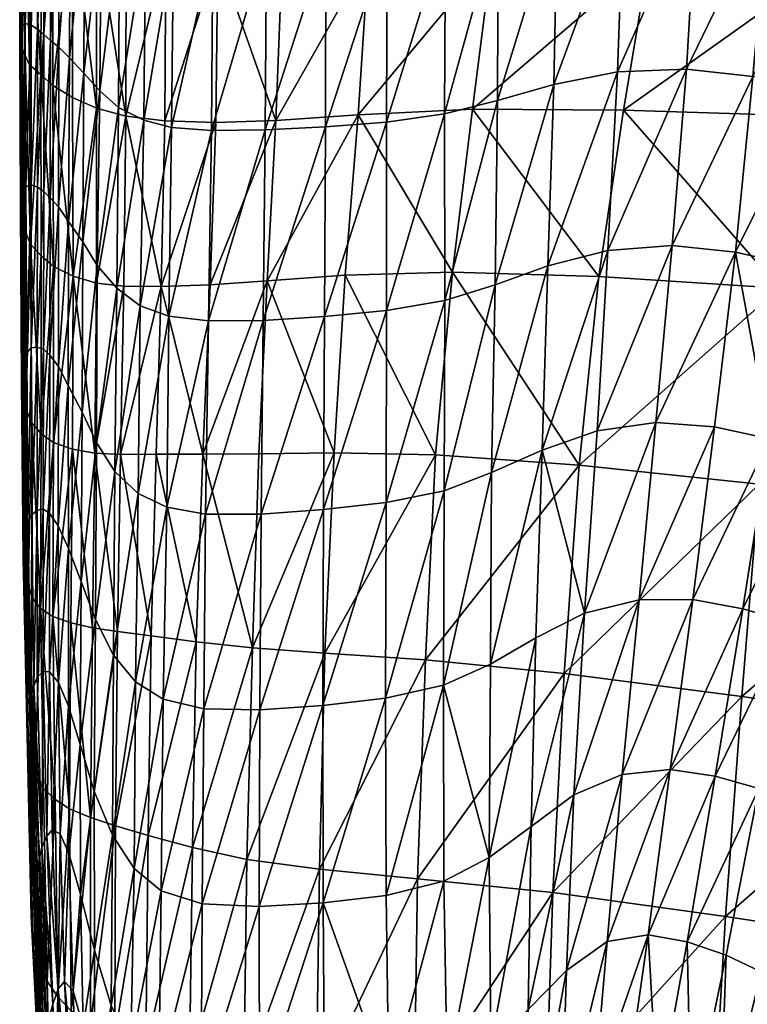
# Model space of a CAD drawing. Header units: inches. Extents: x -1 to 113, y -64 to 1.
# Tile 5 of 236: x 0.14 to 2.79, y -59.86 to -56.27. Entities that reach past the tile are written whole.
import ezdxf

# ---------------------------------------------------------------- set-up
doc = ezdxf.new("R2010")
doc.units = ezdxf.units.IN
doc.header["$MEASUREMENT"] = 0
doc.layers.add('AFUCH-3-STUP', color=5, linetype='Continuous')

msp = doc.modelspace()

# ---------------------------------------------------------------- meshes
at = {"layer": 'AFUCH-3-STUP'}
mesh = msp.add_polyface(dxfattribs=at)
corners = [(3.1997, -54.9565, 13.6169), (3.1687, -55.5258, 13.6474), (2.5044, -55.4787, 13.912), (2.5302, -54.8782, 13.8914), (1.9113, -55.4422, 14.2025), (1.9238, -54.8157, 14.1896), (2.4357, -56.0378, 13.9571), (1.8632, -56.0271, 14.2362), (1.7909, -56.593, 14.2882), (2.3421, -56.5958, 14.0114), (2.2522, -57.2037, 14.0711), (3.0941, -56.0603, 13.6942), (3.0007, -56.6167, 13.7522), (1.6892, -56.6091, 32.1418), (1.8826, -56.5606, 31.9035), (1.8853, -55.8986, 31.9551), (1.6928, -55.9403, 32.2103), (1.8885, -55.2469, 31.9869), (1.6962, -55.2836, 32.251), (1.8959, -54.6078, 32.0104), (2.0885, -56.5021, 31.4932), (1.8736, -57.2335, 31.83), (2.1015, -55.8468, 31.5264), (2.1141, -55.1988, 31.5489), (2.3206, -56.4564, 30.8934), (2.0658, -57.1642, 31.442), (2.3432, -55.8065, 30.9069), (2.3657, -55.1594, 30.9178), (2.5719, -56.4461, 30.1538), (2.2849, -57.1081, 30.8725), (2.6101, -55.7993, 30.1463), (2.6414, -55.151, 30.1451), (2.8138, -56.4738, 29.3552), (2.5198, -57.0906, 30.1684), (2.8718, -55.8282, 29.3269), (2.9164, -55.1791, 29.3121), (3.046, -56.5222, 28.5616), (2.7506, -57.1149, 29.4016), (3.1126, -55.8766, 28.5127)]
mesh.append_faces([[corners[k] for k in face] for face in [(0, 1, 2), (2, 3, 0), (3, 2, 4), (4, 2, 6), (8, 9, 10), (1, 11, 6), (6, 2, 1), (11, 12, 9), (9, 6, 11), (6, 9, 8), (14, 20, 22), (15, 22, 23), (24, 20, 25), (20, 24, 26), (26, 22, 20), (22, 26, 27), (27, 23, 22), (28, 24, 29), (24, 28, 30), (30, 26, 24), (26, 30, 31), (31, 27, 26), (32, 28, 33), (28, 32, 34), (34, 30, 28), (30, 34, 35), (35, 31, 30), (36, 32, 37), (38, 34, 32)]], dxfattribs={"vtx0": -1, "vtx1": -1, "vtx2": -1})
mesh.append_faces([[corners[k] for k in face] for face in [(6, 7, 4), (13, 14, 15), (15, 16, 13), (16, 15, 17), (17, 18, 16), (18, 17, 19), (20, 14, 21), (22, 15, 14), (23, 17, 15)]], dxfattribs={"vtx0": -1, "vtx2": -1})
mesh.append_faces([[corners[k] for k in face] for face in [(4, 5, 3), (8, 7, 6)]], dxfattribs={"vtx1": -1, "vtx2": -1})
mesh = msp.add_polyface(dxfattribs=at)
corners = [(0.3329, -55.8906, 18.3194), (0.3317, -56.5494, 18.3152), (0.2602, -56.5066, 19.1296), (0.4196, -55.9356, 17.4807), (0.4187, -56.5889, 17.4799), (1.9113, -55.4422, 14.2025), (1.8632, -56.0271, 14.2362), (1.412, -56.0364, 14.5316), (1.4393, -55.4265, 14.5084), (1.0966, -56.042, 14.8832), (0.862, -56.031, 15.3308), (0.8542, -56.641, 15.3656), (0.6683, -56.6348, 15.9408), (0.6722, -56.0076, 15.9173), (1.0739, -56.6338, 14.9257), (0.5263, -56.6178, 16.6652), (0.5278, -55.9758, 16.6555), (1.7909, -56.593, 14.2882), (1.3738, -56.6126, 14.5849), (0.2815, -56.3667, 28.5547), (0.3205, -56.4052, 29.3571), (0.3225, -55.8096, 29.389), (0.2819, -55.7807, 28.577), (0.3731, -56.4616, 30.1411), (0.3172, -57.0021, 29.302), (0.3748, -55.8532, 30.1846), (0.4311, -56.5257, 30.8452), (0.4356, -55.9003, 30.9023), (0.4989, -56.5861, 31.4084), (0.503, -55.9419, 31.4786), (0.5923, -56.6321, 31.8078), (0.5974, -55.9724, 31.8832), (0.6933, -56.6592, 32.0634), (0.6996, -55.989, 32.1383), (0.8389, -56.6704, 32.2122), (0.8431, -55.9942, 32.2848), (1.0351, -56.6675, 32.2638), (1.0391, -55.9893, 32.3349), (1.2545, -56.6564, 32.2721), (1.2566, -55.9787, 32.3379), (1.4779, -56.6396, 32.2501), (1.4796, -55.9646, 32.3171), (1.6892, -56.6091, 32.1418), (1.6928, -55.9403, 32.2103)]
mesh.append_faces([[corners[k] for k in face] for face in [(0, 1, 2), (0, 3, 4), (4, 1, 0), (10, 11, 12), (12, 13, 10), (14, 11, 10), (13, 12, 15), (15, 16, 13), (15, 4, 3), (3, 16, 15), (19, 20, 21), (21, 22, 19), (23, 20, 24), (20, 23, 25), (25, 21, 20), (23, 26, 27), (27, 25, 23), (26, 28, 29), (29, 27, 26), (31, 29, 28), (36, 38, 39), (41, 39, 38)]], dxfattribs={"vtx0": -1, "vtx1": -1, "vtx2": -1})
mesh.append_faces([[corners[k] for k in face] for face in [(10, 9, 14), (28, 30, 31), (30, 32, 33), (33, 31, 30), (32, 34, 35), (35, 33, 32), (34, 36, 37), (37, 35, 34), (39, 37, 36), (38, 40, 41), (40, 42, 43), (43, 41, 40)]], dxfattribs={"vtx0": -1, "vtx2": -1})
mesh.append_faces([[corners[k] for k in face] for face in [(5, 6, 7), (8, 7, 9), (6, 17, 18), (18, 7, 6), (7, 18, 14), (14, 9, 7)]], dxfattribs={"vtx1": -1, "vtx2": -1})
mesh = msp.add_polyface(dxfattribs=at)
corners = [(0.2602, -56.5066, 19.1296), (0.2612, -55.8493, 19.128), (0.3329, -55.8906, 18.3194), (0.2164, -56.4665, 19.9179), (0.2179, -55.814, 19.9106), (0.1786, -57.0851, 20.6882), (0.1742, -56.4311, 20.6837), (0.1778, -55.7912, 20.6739), (0.1585, -56.3971, 21.4337), (0.1595, -55.7756, 21.4243), (0.1455, -56.3638, 22.1643), (0.1583, -57.0381, 21.4373), (0.1451, -55.7563, 22.1575), (0.1394, -56.3316, 22.8681), (0.146, -56.992, 22.1665), (0.1389, -55.7311, 22.8645), (0.143, -56.3051, 23.5423), (0.1421, -56.9523, 22.8674), (0.142, -55.7095, 23.5407), (0.1495, -56.2873, 24.2003), (0.1468, -56.9194, 23.5402), (0.1591, -56.28, 24.8714), (0.1531, -56.8927, 24.1971), (0.1485, -55.6972, 24.2), (0.1578, -55.6961, 24.8751), (0.1812, -56.2855, 25.5675), (0.1611, -56.8743, 24.8601), (0.1801, -55.7072, 25.5767), (0.204, -56.3009, 26.2857), (0.1811, -56.8693, 25.5447), (0.2031, -55.7257, 26.2991), (0.2273, -56.3202, 27.0202), (0.2036, -56.8773, 26.2534), (0.2265, -55.7449, 27.0359), (0.2513, -56.3412, 27.774), (0.2267, -56.8933, 26.9834), (0.2505, -55.7622, 27.7909), (0.2815, -56.3667, 28.5547), (0.2506, -56.916, 27.7357), (0.2819, -55.7807, 28.577), (0.3205, -56.4052, 29.3571), (0.2811, -56.9496, 28.512)]
mesh.append_faces([[corners[k] for k in face] for face in [(0, 1, 2), (1, 0, 3), (3, 4, 1), (5, 6, 3), (3, 6, 7), (7, 4, 3), (8, 6, 5), (6, 8, 9), (9, 7, 6), (10, 8, 11), (8, 10, 12), (12, 9, 8), (13, 10, 14), (10, 13, 15), (15, 12, 10), (16, 13, 17), (13, 16, 18), (18, 15, 13), (19, 16, 20), (21, 19, 22), (16, 19, 23), (23, 18, 16), (19, 21, 24), (24, 23, 19), (25, 21, 26), (21, 25, 27), (27, 24, 21), (28, 25, 29), (25, 28, 30), (30, 27, 25), (31, 28, 32), (28, 31, 33), (33, 30, 28), (34, 31, 35), (31, 34, 36), (36, 33, 31), (37, 34, 38), (34, 37, 39), (39, 36, 34), (40, 37, 41)]], dxfattribs={"vtx0": -1, "vtx1": -1, "vtx2": -1})
mesh = msp.add_polyface(dxfattribs=at)
corners = [(0.2164, -56.4665, 19.9179), (0.2174, -57.1278, 19.9233), (0.1786, -57.0851, 20.6882), (0.2602, -56.5066, 19.1296), (0.2617, -57.1667, 19.1397), (0.1618, -57.6875, 21.4386), (0.1583, -57.0381, 21.4373), (0.2173, -57.7776, 19.9482), (0.1585, -56.3971, 21.4337), (0.146, -56.992, 22.1665), (0.1455, -56.3638, 22.1643), (0.1505, -57.6361, 22.1634), (0.1421, -56.9523, 22.8674), (0.1394, -56.3316, 22.8681), (0.1457, -57.5893, 22.8639), (0.1509, -57.5487, 23.5365), (0.1468, -56.9194, 23.5402), (0.143, -56.3051, 23.5423), (0.1569, -57.5124, 24.1905), (0.1531, -56.8927, 24.1971), (0.1495, -56.2873, 24.2003), (0.1647, -57.4822, 24.8449), (0.1611, -56.8743, 24.8601), (0.1591, -56.28, 24.8714), (0.1811, -57.4643, 25.5163), (0.1811, -56.8693, 25.5447), (0.2028, -57.4608, 26.2114), (0.2036, -56.8773, 26.2534), (0.2256, -57.4691, 26.931), (0.2267, -56.8933, 26.9834), (0.3343, -57.2022, 18.3375), (0.3317, -56.5494, 18.3152), (0.1812, -56.2855, 25.5675), (0.204, -56.3009, 26.2857), (0.2273, -56.3202, 27.0202), (0.2492, -57.4905, 27.6741), (0.2506, -56.916, 27.7357), (0.2513, -56.3412, 27.774), (0.2803, -57.5319, 28.4366), (0.2811, -56.9496, 28.512), (0.2815, -56.3667, 28.5547), (0.3172, -57.0021, 29.302), (0.3205, -56.4052, 29.3571), (0.3693, -57.0769, 30.0674), (0.316, -57.6009, 29.205)]
mesh.append_faces([[corners[k] for k in face] for face in [(0, 1, 2), (0, 3, 4), (4, 1, 0), (5, 6, 2), (2, 1, 7), (2, 6, 8), (6, 9, 10), (11, 9, 6), (12, 9, 11), (9, 12, 13), (14, 15, 16), (16, 12, 14), (12, 16, 17), (15, 18, 19), (19, 16, 15), (16, 19, 20), (18, 21, 22), (22, 19, 18), (19, 22, 23), (21, 24, 25), (25, 22, 21), (24, 26, 27), (27, 25, 24), (26, 28, 29), (29, 27, 26), (30, 4, 3), (3, 31, 30), (7, 1, 4), (22, 25, 32), (25, 27, 33), (27, 29, 34), (28, 35, 36), (36, 29, 28), (29, 36, 37), (35, 38, 39), (39, 36, 35), (36, 39, 40), (41, 39, 38), (39, 41, 42), (43, 41, 44)]], dxfattribs={"vtx0": -1, "vtx1": -1, "vtx2": -1})
mesh = msp.add_polyface(dxfattribs=at)
corners = [(1.3261, -57.1979, 14.6483), (1.7177, -57.1871, 14.3455), (1.6562, -57.8549, 14.4043), (1.0421, -57.2193, 14.9957), (1.2862, -57.8467, 14.7162), (0.5263, -56.6178, 16.6652), (0.5194, -57.239, 16.7281), (0.4191, -57.2274, 17.5225), (0.4187, -56.5889, 17.4799), (0.6683, -56.6348, 15.9408), (0.6554, -57.2399, 16.0161), (0.3343, -57.2022, 18.3375), (0.3317, -56.5494, 18.3152), (0.4136, -57.8486, 17.6198), (1.3738, -56.6126, 14.5849), (1.7909, -56.593, 14.2882), (0.8072, -57.8523, 15.5379), (0.8339, -57.2338, 15.4416), (1.0739, -56.6338, 14.9257), (0.8542, -56.641, 15.3656), (0.3172, -57.0021, 29.302), (0.3693, -57.0769, 30.0674), (0.3731, -56.4616, 30.1411), (0.4221, -57.1635, 30.7505), (0.3672, -57.6982, 29.9463), (0.4311, -56.5257, 30.8452), (0.4936, -57.2464, 31.2999), (0.4187, -57.8099, 30.6112), (0.4989, -56.5861, 31.4084), (0.5782, -57.3099, 31.6948), (0.5923, -56.6321, 31.8078), (0.6832, -57.3485, 31.9514), (0.6933, -56.6592, 32.0634), (0.8277, -57.3656, 32.0997), (0.8389, -56.6704, 32.2122), (1.0272, -57.3637, 32.1585), (1.0351, -56.6675, 32.2638), (1.2512, -57.3493, 32.1678), (1.2545, -56.6564, 32.2721), (1.4768, -57.3279, 32.1513), (1.4779, -56.6396, 32.2501), (1.6905, -57.2908, 32.0533), (1.6892, -56.6091, 32.1418), (1.8826, -56.5606, 31.9035)]
mesh.append_faces([[corners[k] for k in face] for face in [(5, 6, 7), (7, 8, 5), (5, 9, 10), (10, 6, 5), (8, 7, 11), (11, 12, 8), (11, 7, 13), (16, 17, 3), (17, 19, 18), (19, 17, 10), (10, 9, 19), (20, 21, 22), (23, 21, 24), (21, 23, 25), (25, 22, 21), (26, 23, 27), (23, 26, 28), (28, 25, 23), (30, 28, 26), (35, 37, 38), (40, 38, 37)]], dxfattribs={"vtx0": -1, "vtx1": -1, "vtx2": -1})
mesh.append_faces([[corners[k] for k in face] for face in [(0, 1, 2), (3, 0, 4), (1, 0, 14), (14, 15, 1), (26, 29, 30), (29, 31, 32), (32, 30, 29), (31, 33, 34), (34, 32, 31), (33, 35, 36), (36, 34, 33), (38, 36, 35), (37, 39, 40), (39, 41, 42), (42, 40, 39), (43, 42, 41)]], dxfattribs={"vtx0": -1, "vtx2": -1})
mesh.append_faces([[corners[k] for k in face] for face in [(14, 0, 3), (3, 18, 14), (18, 3, 17)]], dxfattribs={"vtx1": -1, "vtx2": -1})
mesh = msp.add_polyface(dxfattribs=at)
corners = [(2.8367, -57.9616, 13.8984), (2.9111, -57.2458, 13.8191), (3.6576, -57.2783, 13.6135), (2.2522, -57.2037, 14.0711), (2.3421, -56.5958, 14.0114), (3.0007, -56.6167, 13.7522), (2.18, -57.892, 14.1372), (2.1261, -58.6523, 14.2172), (1.6192, -58.6029, 14.4796), (1.6562, -57.8549, 14.4043), (1.7177, -57.1871, 14.3455), (2.2002, -58.4323, 30.7782), (2.2465, -57.7668, 30.8416), (2.046, -57.8371, 31.3678), (2.3993, -58.3834, 30.1729), (2.4605, -57.7366, 30.1819), (2.5956, -58.3831, 29.4856), (2.6743, -57.7516, 29.452), (2.7774, -58.4165, 28.7649), (2.8752, -57.7958, 28.703), (3.0571, -57.8482, 27.9637), (3.1576, -57.2153, 27.8786), (2.9685, -57.1636, 28.629), (2.7506, -57.1149, 29.4016), (3.2312, -57.8948, 27.251), (2.9487, -58.4649, 28.0426), (1.7909, -56.593, 14.2882), (1.6873, -57.9853, 31.9227), (1.8611, -57.9185, 31.7193), (1.8736, -57.2335, 31.83), (1.6905, -57.2908, 32.0533), (1.8826, -56.5606, 31.9035), (1.8566, -58.6186, 31.5674), (2.0658, -57.1642, 31.442), (2.0885, -56.5021, 31.4932), (2.2849, -57.1081, 30.8725), (2.3206, -56.4564, 30.8934), (2.5198, -57.0906, 30.1684), (2.5719, -56.4461, 30.1538), (2.8138, -56.4738, 29.3552), (3.046, -56.5222, 28.5616), (3.2478, -56.5707, 27.8025)]
mesh.append_faces([[corners[k] for k in face] for face in [(0, 1, 2), (1, 3, 4), (4, 5, 1), (1, 0, 6), (6, 3, 1), (7, 6, 0), (10, 3, 6), (11, 12, 13), (11, 14, 15), (15, 12, 11), (14, 16, 17), (17, 15, 14), (16, 18, 19), (19, 17, 16), (20, 19, 18), (19, 20, 21), (21, 22, 19), (19, 22, 23), (23, 17, 19), (24, 20, 25), (28, 13, 33), (29, 33, 34), (13, 12, 35), (35, 33, 13), (33, 35, 36), (12, 15, 37), (37, 35, 12), (35, 37, 38), (15, 17, 23), (23, 37, 15), (37, 23, 39), (23, 22, 40), (22, 21, 41)]], dxfattribs={"vtx0": -1, "vtx1": -1, "vtx2": -1})
mesh.append_faces([[corners[k] for k in face] for face in [(6, 9, 10), (3, 10, 26), (27, 28, 29), (30, 29, 31), (13, 28, 32), (33, 29, 28)]], dxfattribs={"vtx0": -1, "vtx2": -1})
mesh.append_faces([[corners[k] for k in face] for face in [(8, 9, 6)]], dxfattribs={"vtx1": -1, "vtx2": -1})
mesh = msp.add_polyface(dxfattribs=at)
corners = [(0.1786, -57.0851, 20.6882), (0.1828, -57.737, 20.6985), (0.1618, -57.6875, 21.4386), (0.2173, -57.7776, 19.9482), (0.1583, -57.0381, 21.4373), (0.1505, -57.6361, 22.1634), (0.1586, -58.2821, 22.1706), (0.1513, -58.2335, 22.8627), (0.1457, -57.5893, 22.8639), (0.17, -58.3322, 21.461), (0.1421, -56.9523, 22.8674), (0.1549, -58.1879, 23.5313), (0.1509, -57.5487, 23.5365), (0.1608, -58.1443, 24.1826), (0.1569, -57.5124, 24.1905), (0.1683, -58.1044, 24.8313), (0.1647, -57.4822, 24.8449), (0.1836, -58.0739, 25.4912), (0.1811, -57.4643, 25.5163), (0.2024, -58.0565, 26.1704), (0.2028, -57.4608, 26.2114), (0.2243, -58.0526, 26.8713), (0.2256, -57.4691, 26.931), (0.2471, -58.0679, 27.592), (0.2492, -57.4905, 27.6741), (0.2796, -58.1131, 28.3268), (0.2803, -57.5319, 28.4366), (0.3343, -57.2022, 18.3375), (0.3316, -57.834, 18.4099), (0.262, -57.8094, 19.1861), (0.2617, -57.1667, 19.1397), (0.1855, -58.3782, 20.7415), (0.2149, -58.4153, 20.0143), (0.2597, -58.4451, 19.2751), (0.3173, -58.1959, 29.0661), (0.316, -57.6009, 29.205), (0.3172, -57.0021, 29.302), (0.3638, -58.3163, 29.7836), (0.3672, -57.6982, 29.9463), (0.3693, -57.0769, 30.0674)]
mesh.append_faces([[corners[k] for k in face] for face in [(0, 1, 2), (3, 1, 0), (4, 2, 5), (5, 6, 7), (7, 8, 5), (5, 2, 9), (9, 6, 5), (5, 8, 10), (8, 7, 11), (11, 12, 8), (11, 13, 14), (14, 12, 11), (13, 15, 16), (16, 14, 13), (15, 17, 18), (18, 16, 15), (17, 19, 20), (20, 18, 17), (19, 21, 22), (22, 20, 19), (21, 23, 24), (24, 22, 21), (23, 25, 26), (26, 24, 23), (27, 28, 29), (29, 30, 27), (30, 29, 3), (1, 31, 9), (9, 2, 1), (1, 3, 32), (32, 31, 1), (33, 29, 28), (29, 33, 32), (32, 3, 29), (25, 34, 35), (35, 26, 25), (26, 35, 36), (34, 37, 38), (38, 35, 34), (35, 38, 39)]], dxfattribs={"vtx0": -1, "vtx1": -1, "vtx2": -1})
mesh = msp.add_polyface(dxfattribs=at)
corners = [(1.2524, -58.5785, 14.7861), (1.2862, -57.8467, 14.7162), (1.6562, -57.8549, 14.4043), (1.3261, -57.1979, 14.6483), (1.0111, -57.8507, 15.0756), (1.0421, -57.2193, 14.9957), (0.988, -58.5594, 15.1619), (0.8072, -57.8523, 15.5379), (0.6365, -57.8525, 16.1275), (0.7831, -58.5366, 15.6382), (0.5068, -57.8528, 16.8402), (0.6187, -58.5153, 16.2448), (0.4136, -57.8486, 17.6198), (0.4963, -58.4999, 16.9656), (0.3316, -57.834, 18.4099), (0.3343, -57.2022, 18.3375), (0.6554, -57.2399, 16.0161), (0.8339, -57.2338, 15.4416), (0.4051, -58.486, 17.7407), (0.5194, -57.239, 16.7281), (0.4191, -57.2274, 17.5225), (0.3638, -58.3163, 29.7836), (0.4151, -58.4554, 30.4322), (0.4187, -57.8099, 30.6112), (0.3672, -57.6982, 29.9463), (0.4221, -57.1635, 30.7505), (0.486, -57.9156, 31.1506), (0.4936, -57.2464, 31.2999), (0.5707, -57.9956, 31.5395), (0.4809, -58.5852, 30.9604), (0.5782, -57.3099, 31.6948), (0.6759, -58.0454, 31.7947), (0.5617, -58.6833, 31.3432), (0.6832, -57.3485, 31.9514), (0.8171, -58.071, 31.9508), (0.8277, -57.3656, 32.0997), (1.02, -58.071, 32.0138), (1.0272, -57.3637, 32.1585), (1.2481, -58.0543, 32.0262), (1.2512, -57.3493, 32.1678), (1.4756, -58.0288, 32.0125), (1.4768, -57.3279, 32.1513), (1.6873, -57.9853, 31.9227), (1.6905, -57.2908, 32.0533), (1.8611, -57.9185, 31.7193), (1.6855, -58.6953, 31.7441), (1.8736, -57.2335, 31.83)]
mesh.append_faces([[corners[k] for k in face] for face in [(8, 7, 9), (10, 8, 11), (12, 10, 13), (12, 14, 15), (7, 8, 16), (16, 17, 7), (14, 12, 18), (16, 8, 10), (10, 19, 16), (19, 10, 12), (12, 20, 19), (21, 22, 23), (23, 24, 21), (24, 23, 25), (26, 23, 22), (23, 26, 27), (28, 26, 29), (30, 27, 26), (36, 38, 39), (41, 39, 38)]], dxfattribs={"vtx0": -1, "vtx1": -1, "vtx2": -1})
mesh.append_faces([[corners[k] for k in face] for face in [(2, 1, 3), (1, 4, 5), (7, 4, 6), (26, 28, 30), (31, 28, 32), (28, 31, 33), (33, 30, 28), (31, 34, 35), (35, 33, 31), (34, 36, 37), (37, 35, 34), (39, 37, 36), (38, 40, 41), (40, 42, 43), (43, 41, 40), (44, 42, 45), (46, 43, 42)]], dxfattribs={"vtx0": -1, "vtx2": -1})
mesh.append_faces([[corners[k] for k in face] for face in [(0, 1, 2), (6, 4, 1), (5, 4, 7)]], dxfattribs={"vtx1": -1, "vtx2": -1})
mesh = msp.add_polyface(dxfattribs=at)
corners = [(0.7831, -58.5366, 15.6382), (0.6187, -58.5153, 16.2448), (0.6365, -57.8525, 16.1275), (0.4963, -58.4999, 16.9656), (0.5068, -57.8528, 16.8402), (0.4051, -58.486, 17.7407), (0.4136, -57.8486, 17.6198), (0.3973, -59.1779, 17.8574), (0.3252, -58.468, 18.5175), (0.2597, -58.4451, 19.2751), (0.3208, -59.1467, 18.6293), (0.2149, -58.4153, 20.0143), (0.2681, -59.1122, 19.381), (0.1549, -58.1879, 23.5313), (0.1686, -58.831, 23.5391), (0.1754, -58.7837, 24.1806), (0.1608, -58.1443, 24.1826), (0.1513, -58.2335, 22.8627), (0.1662, -58.8786, 22.8847), (0.1812, -58.7377, 24.8205), (0.1683, -58.1044, 24.8313), (0.1907, -58.6972, 25.4681), (0.1836, -58.0739, 25.4912), (0.203, -58.6655, 26.1286), (0.2024, -58.0565, 26.1704), (0.2248, -58.6451, 26.8035), (0.2243, -58.0526, 26.8713), (0.2478, -58.6465, 27.4924), (0.2471, -58.0679, 27.592), (0.2808, -58.685, 28.1931), (0.2796, -58.1131, 28.3268), (0.317, -58.7717, 28.9008), (0.3173, -58.1959, 29.0661), (0.3599, -58.9114, 29.592), (0.3638, -58.3163, 29.7836), (0.4151, -58.4554, 30.4322), (0.1586, -58.2821, 22.1706), (0.1687, -58.9281, 22.2115), (0.17, -58.3322, 21.461), (0.1802, -58.9788, 21.5225), (0.3316, -57.834, 18.4099), (0.1855, -58.3782, 20.7415), (0.1945, -59.0279, 20.822), (0.4809, -58.5852, 30.9604), (0.4107, -59.0819, 30.218), (0.486, -57.9156, 31.1506), (0.5617, -58.6833, 31.3432), (0.5707, -57.9956, 31.5395), (0.6625, -58.7461, 31.5947), (0.6759, -58.0454, 31.7947), (0.8171, -58.071, 31.9508)]
mesh.append_faces([[corners[k] for k in face] for face in [(0, 1, 2), (1, 3, 4), (3, 5, 6), (7, 5, 3), (8, 5, 7), (9, 8, 10), (11, 9, 12), (13, 14, 15), (15, 16, 13), (13, 17, 18), (18, 14, 13), (16, 15, 19), (19, 20, 16), (19, 21, 22), (22, 20, 19), (21, 23, 24), (24, 22, 21), (23, 25, 26), (26, 24, 23), (25, 27, 28), (28, 26, 25), (27, 29, 30), (30, 28, 27), (29, 31, 32), (32, 30, 29), (31, 33, 34), (34, 32, 31), (35, 34, 33), (36, 37, 18), (18, 17, 36), (36, 38, 39), (5, 8, 40), (38, 41, 42), (42, 41, 11), (40, 8, 9), (43, 35, 44), (35, 43, 45)]], dxfattribs={"vtx0": -1, "vtx1": -1, "vtx2": -1})
mesh.append_faces([[corners[k] for k in face] for face in [(43, 46, 47), (46, 48, 49), (50, 49, 48)]], dxfattribs={"vtx0": -1, "vtx2": -1})
mesh = msp.add_polyface(dxfattribs=at)
corners = [(2.18, -57.892, 14.1372), (2.1261, -58.6523, 14.2172), (1.6192, -58.6029, 14.4796), (1.6562, -57.8549, 14.4043), (1.2524, -58.5785, 14.7861), (1.2862, -57.8467, 14.7162), (0.988, -58.5594, 15.1619), (2.0848, -59.4526, 14.3135), (2.7741, -58.7367, 13.9986), (1.5903, -59.4017, 14.5635), (1.2327, -59.3673, 14.8779), (0.968, -59.3312, 15.259), (0.7692, -59.2874, 15.7478), (0.7831, -58.5366, 15.6382), (0.8072, -57.8523, 15.5379), (1.8516, -59.3246, 31.3482), (1.8566, -58.6186, 31.5674), (1.6855, -58.6953, 31.7441), (1.6871, -59.4104, 31.4976), (2.0051, -59.211, 31.082), (2.0224, -58.5219, 31.2525), (2.1607, -59.0962, 30.6703), (2.2002, -58.4323, 30.7782), (2.3379, -59.0211, 30.1255), (2.3993, -58.3834, 30.1729), (2.046, -57.8371, 31.3678), (2.5122, -59.0037, 29.4869), (2.2825, -59.6309, 30.0297), (2.5956, -58.3831, 29.4856), (0.6625, -58.7461, 31.5947), (0.8107, -58.7811, 31.7487), (0.8171, -58.071, 31.9508), (1.0156, -58.7854, 31.812), (0.8051, -59.4935, 31.4857), (1.02, -58.071, 32.0138), (1.2456, -58.7699, 31.8269), (1.0128, -59.5038, 31.5476), (1.2481, -58.0543, 32.0262), (1.4742, -58.7432, 31.8176), (1.2459, -59.4903, 31.564), (1.4756, -58.0288, 32.0125), (1.4766, -59.4629, 31.558), (1.6873, -57.9853, 31.9227), (1.8611, -57.9185, 31.7193)]
mesh.append_faces([[corners[k] for k in face] for face in [(0, 1, 2), (7, 1, 8), (1, 7, 9), (12, 13, 6), (6, 13, 14), (15, 19, 20), (19, 21, 22), (22, 20, 19), (21, 23, 24), (24, 22, 21), (25, 20, 22), (26, 23, 27), (28, 24, 23), (32, 35, 37), (38, 35, 39), (40, 37, 35), (16, 20, 25)]], dxfattribs={"vtx0": -1, "vtx1": -1, "vtx2": -1})
mesh.append_faces([[corners[k] for k in face] for face in [(20, 16, 15), (29, 30, 31), (32, 30, 33), (30, 32, 34), (34, 31, 30), (35, 32, 36), (37, 34, 32), (35, 38, 40), (41, 18, 17), (17, 38, 41), (38, 17, 42), (42, 40, 38), (17, 16, 43)]], dxfattribs={"vtx0": -1, "vtx2": -1})
mesh.append_faces([[corners[k] for k in face] for face in [(3, 2, 4), (5, 4, 6), (9, 2, 1), (2, 9, 10), (10, 4, 2), (4, 10, 11), (11, 6, 4), (6, 11, 12), (15, 16, 17), (17, 18, 15)]], dxfattribs={"vtx1": -1, "vtx2": -1})
mesh = msp.add_polyface(dxfattribs=at)
corners = [(2.8442, -59.7418, 27.5029), (2.9847, -59.1246, 27.4212), (2.8356, -59.072, 28.108), (3.8554, -58.706, 23.4469), (3.6702, -59.4081, 23.5131), (3.7458, -59.4386, 23.0148), (3.7753, -58.6821, 23.9279), (3.5946, -59.3784, 24.0095), (3.6904, -58.6575, 24.4156), (3.5062, -59.3439, 24.51), (3.6009, -58.6325, 24.9212), (3.4195, -59.3063, 25.0229), (3.5004, -58.6071, 25.4544), (3.3352, -59.2671, 25.56), (3.3839, -58.5812, 26.0297), (3.2341, -59.2237, 26.1354), (3.2513, -58.551, 26.6585), (3.1175, -59.1759, 26.758), (3.113, -58.5136, 27.3365), (3.8505, -57.9698, 24.3369), (3.7502, -57.9572, 24.8378), (3.6404, -57.9482, 25.3703), (3.5211, -57.9401, 25.9456), (3.5825, -58.0391, 13.6964), (3.514, -58.8421, 13.8092), (2.7741, -58.7367, 13.9986), (2.8367, -57.9616, 13.8984), (2.1261, -58.6523, 14.2172), (3.4449, -59.6503, 13.9424), (4.2927, -58.9333, 13.6812), (2.7139, -59.5392, 14.0994), (2.0848, -59.4526, 14.3135), (2.3379, -59.0211, 30.1255), (2.5122, -59.0037, 29.4869), (2.5956, -58.3831, 29.4856), (2.6767, -59.0271, 28.8028), (2.432, -59.6065, 29.4529), (2.7774, -58.4165, 28.7649), (2.5741, -59.6317, 28.8167), (2.9487, -58.4649, 28.0426), (3.0571, -57.8482, 27.9637), (3.2312, -57.8948, 27.251), (3.3861, -57.9249, 26.5741)]
mesh.append_faces([[corners[k] for k in face] for face in [(0, 1, 2), (3, 4, 5), (4, 3, 6), (6, 7, 4), (7, 6, 8), (8, 9, 7), (9, 8, 10), (10, 11, 9), (11, 10, 12), (12, 13, 11), (13, 12, 14), (14, 15, 13), (15, 14, 16), (16, 17, 15), (17, 16, 18), (18, 1, 17), (19, 8, 6), (20, 10, 8), (21, 12, 10), (22, 14, 12), (23, 24, 25), (25, 26, 23), (26, 25, 27), (28, 24, 29), (24, 28, 30), (30, 25, 24), (25, 30, 31), (32, 33, 34), (35, 33, 36), (33, 35, 37), (37, 34, 33), (2, 35, 38), (35, 2, 39), (39, 37, 35), (37, 39, 40), (2, 1, 18), (18, 39, 2), (39, 18, 41), (18, 16, 42), (16, 14, 22)]], dxfattribs={"vtx0": -1, "vtx1": -1, "vtx2": -1})
mesh = msp.add_polyface(dxfattribs=at)
corners = [(0.7831, -58.5366, 15.6382), (0.7692, -59.2874, 15.7478), (0.6077, -59.2443, 16.3625), (0.6187, -58.5153, 16.2448), (0.4889, -59.2087, 17.0853), (0.4963, -58.4999, 16.9656), (0.3973, -59.1779, 17.8574), (0.3208, -59.1467, 18.6293), (0.3252, -58.468, 18.5175), (0.2681, -59.1122, 19.381), (0.2597, -58.4451, 19.2751), (0.2258, -59.072, 20.1101), (0.2149, -58.4153, 20.0143), (0.1802, -58.9788, 21.5225), (0.1945, -59.0279, 20.822), (0.2091, -59.7166, 20.9153), (0.1687, -58.9281, 22.2115), (0.1972, -59.6551, 21.6064), (0.1662, -58.8786, 22.8847), (0.187, -59.5949, 22.2821), (0.1812, -58.7377, 24.8205), (0.2035, -59.3813, 24.8237), (0.2102, -59.3323, 25.4535), (0.1907, -58.6972, 25.4681), (0.1754, -58.7837, 24.1806), (0.1969, -59.4327, 24.1997), (0.2191, -59.2868, 26.0905), (0.203, -58.6655, 26.1286), (0.2376, -59.2466, 26.7347), (0.2248, -58.6451, 26.8035), (0.2579, -59.2235, 27.3875), (0.2478, -58.6465, 27.4924), (0.2866, -59.238, 28.0519), (0.2808, -58.685, 28.1931), (0.3186, -59.3101, 28.7262), (0.317, -58.7717, 28.9008), (0.3609, -59.4587, 29.3829), (0.3599, -58.9114, 29.592), (0.4107, -59.0819, 30.218), (0.4151, -58.4554, 30.4322), (0.1586, -58.2821, 22.1706), (0.1686, -58.831, 23.5391), (0.1811, -59.5382, 22.9383), (0.17, -58.3322, 21.461), (0.4779, -59.2428, 30.7274), (0.4809, -58.5852, 30.9604), (0.557, -59.3651, 31.0956), (0.5617, -58.6833, 31.3432), (0.6547, -59.4459, 31.3376), (0.6625, -58.7461, 31.5947), (0.8107, -58.7811, 31.7487)]
mesh.append_faces([[corners[k] for k in face] for face in [(0, 1, 2), (2, 3, 0), (3, 2, 4), (4, 5, 3), (5, 4, 6), (6, 7, 8), (7, 9, 10), (9, 11, 12), (13, 14, 15), (16, 13, 17), (18, 16, 19), (20, 21, 22), (22, 23, 20), (20, 24, 25), (25, 21, 20), (23, 22, 26), (26, 27, 23), (26, 28, 29), (29, 27, 26), (28, 30, 31), (31, 29, 28), (30, 32, 33), (33, 31, 30), (32, 34, 35), (35, 33, 32), (34, 36, 37), (37, 35, 34), (38, 37, 36), (37, 38, 39), (13, 16, 40), (25, 24, 41), (41, 18, 42), (14, 13, 43), (12, 11, 14), (38, 44, 45), (47, 45, 44)]], dxfattribs={"vtx0": -1, "vtx1": -1, "vtx2": -1})
mesh.append_faces([[corners[k] for k in face] for face in [(44, 46, 47), (46, 48, 49), (49, 47, 46), (50, 49, 48)]], dxfattribs={"vtx0": -1, "vtx2": -1})
mesh = msp.add_polyface(dxfattribs=at)
corners = [(2.432, -59.6065, 29.4529), (2.3512, -60.1781, 29.3901), (2.4681, -60.23, 28.8119), (2.7139, -59.5392, 14.0994), (2.6673, -60.3473, 14.2216), (2.0577, -60.2688, 14.4247), (2.0848, -59.4526, 14.3135), (1.5781, -60.2202, 14.6739), (1.5903, -59.4017, 14.5635), (1.2212, -60.181, 14.9839), (1.2327, -59.3673, 14.8779), (0.9571, -60.1338, 15.3757), (0.968, -59.3312, 15.259), (0.7584, -60.0767, 15.8719), (0.7692, -59.2874, 15.7478), (1.4861, -60.1633, 31.2222), (1.6984, -60.1055, 31.1725), (1.6871, -59.4104, 31.4976), (1.4766, -59.4629, 31.558), (1.2459, -59.4903, 31.564), (1.2517, -60.1918, 31.2251), (1.8582, -60.01, 31.0496), (1.719, -60.7504, 30.7637), (1.8516, -59.3246, 31.3482), (1.9944, -59.8793, 30.8351), (1.8799, -60.6402, 30.6617), (2.0051, -59.211, 31.082), (1.9967, -60.4913, 30.4959), (2.1158, -60.3163, 30.2484), (2.1339, -59.7369, 30.5007), (2.1607, -59.0962, 30.6703), (2.235, -60.1785, 29.8874), (2.2825, -59.6309, 30.0297), (2.3379, -59.0211, 30.1255), (2.5122, -59.0037, 29.4869), (0.6547, -59.4459, 31.3376), (0.8051, -59.4935, 31.4857), (0.8107, -58.7811, 31.7487), (0.8012, -60.1873, 31.1481), (1.0139, -60.2039, 31.2074), (1.0128, -59.5038, 31.5476), (1.0156, -58.7854, 31.812), (1.2456, -58.7699, 31.8269), (1.4742, -58.7432, 31.8176)]
mesh.append_faces([[corners[k] for k in face] for face in [(0, 1, 2), (3, 4, 5), (5, 6, 3), (6, 5, 7), (13, 14, 12), (19, 20, 15), (21, 24, 26), (27, 28, 29), (29, 24, 27), (24, 29, 30), (30, 26, 24), (28, 31, 32), (32, 29, 28), (29, 32, 33), (33, 30, 29), (31, 1, 0), (0, 32, 31), (32, 0, 34), (39, 20, 19), (40, 19, 42)]], dxfattribs={"vtx0": -1, "vtx1": -1, "vtx2": -1})
mesh.append_faces([[corners[k] for k in face] for face in [(15, 16, 17), (17, 18, 15), (21, 16, 22), (16, 21, 23), (23, 17, 16), (24, 21, 25), (26, 23, 21), (35, 36, 37), (38, 39, 40), (40, 36, 38), (36, 40, 41), (19, 40, 39), (19, 18, 43)]], dxfattribs={"vtx0": -1, "vtx2": -1})
mesh.append_faces([[corners[k] for k in face] for face in [(7, 8, 6), (8, 7, 9), (9, 10, 8), (10, 9, 11), (11, 12, 10), (12, 11, 13), (15, 18, 19)]], dxfattribs={"vtx1": -1, "vtx2": -1})
mesh = msp.add_polyface(dxfattribs=at)
corners = [(0.5987, -60.0207, 16.4903), (0.6077, -59.2443, 16.3625), (0.7692, -59.2874, 15.7478), (0.4863, -59.9735, 17.2105), (0.4889, -59.2087, 17.0853), (0.3973, -59.9305, 17.9756), (0.3973, -59.1779, 17.8574), (0.3271, -59.8843, 18.741), (0.3208, -59.1467, 18.6293), (0.2783, -59.8328, 19.487), (0.2681, -59.1122, 19.381), (0.2387, -59.7763, 20.2103), (0.2258, -59.072, 20.1101), (0.2091, -59.7166, 20.9153), (0.1945, -59.0279, 20.822), (0.1972, -59.6551, 21.6064), (0.1802, -58.9788, 21.5225), (0.187, -59.5949, 22.2821), (0.1687, -58.9281, 22.2115), (0.1811, -59.5382, 22.9383), (0.1662, -58.8786, 22.8847), (0.1969, -59.4327, 24.1997), (0.1903, -59.4848, 23.5748), (0.2142, -60.1713, 23.6329), (0.2035, -59.3813, 24.8237), (0.2213, -60.1081, 24.2444), (0.2191, -59.2868, 26.0905), (0.243, -59.9232, 26.0751), (0.2601, -59.8596, 26.6851), (0.2376, -59.2466, 26.7347), (0.2102, -59.3323, 25.4535), (0.2358, -59.9851, 25.464), (0.279, -59.8036, 27.2973), (0.2579, -59.2235, 27.3875), (0.3023, -59.7774, 27.9199), (0.2866, -59.238, 28.0519), (0.3339, -59.8109, 28.5528), (0.3186, -59.3101, 28.7262), (0.3709, -59.945, 29.1625), (0.3609, -59.4587, 29.3829), (0.4119, -59.6631, 29.971), (0.4107, -59.0819, 30.218), (0.4731, -59.8642, 30.4444), (0.4779, -59.2428, 30.7274), (0.557, -59.3651, 31.0956), (0.6547, -59.4459, 31.3376), (0.5448, -60.0209, 30.787), (0.1686, -58.831, 23.5391), (0.2285, -60.0463, 24.8534), (0.8051, -59.4935, 31.4857), (0.647, -60.1242, 31.0088)]
mesh.append_faces([[corners[k] for k in face] for face in [(0, 1, 2), (1, 0, 3), (3, 4, 1), (4, 3, 5), (5, 6, 4), (6, 5, 7), (7, 8, 6), (8, 7, 9), (9, 10, 8), (10, 9, 11), (11, 12, 10), (11, 13, 14), (14, 12, 11), (13, 15, 16), (15, 17, 18), (17, 19, 20), (21, 22, 23), (24, 21, 25), (26, 27, 28), (28, 29, 26), (26, 30, 31), (31, 27, 26), (29, 28, 32), (32, 33, 29), (32, 34, 35), (35, 33, 32), (34, 36, 37), (37, 35, 34), (36, 38, 39), (39, 37, 36), (40, 39, 38), (39, 40, 41), (40, 42, 43), (43, 41, 40), (44, 43, 42), (47, 22, 21), (19, 22, 47), (30, 24, 48)]], dxfattribs={"vtx0": -1, "vtx1": -1, "vtx2": -1})
mesh.append_faces([[corners[k] for k in face] for face in [(45, 44, 46), (49, 45, 50)]], dxfattribs={"vtx0": -1, "vtx2": -1})
mesh = msp.add_polyface(dxfattribs=at)
corners = [(3.3922, -60.0626, 24.0957), (3.3177, -60.0252, 24.6124), (3.1098, -60.6963, 24.6976), (3.2361, -59.9799, 25.1353), (3.0391, -60.6487, 25.2314), (3.1535, -59.9286, 25.6766), (2.9634, -60.5915, 25.7794), (3.0613, -59.8702, 26.2502), (2.8783, -60.5235, 26.3519), (2.9543, -59.8052, 26.8604), (2.7893, -60.4489, 26.9517), (2.8442, -59.7418, 27.5029), (2.6926, -60.372, 27.5708), (2.7165, -59.6812, 28.1602), (2.5888, -60.2981, 28.1972), (2.5741, -59.6317, 28.8167), (2.4681, -60.23, 28.8119), (2.432, -59.6065, 29.4529), (3.9068, -59.501, 21.9486), (3.6843, -60.2082, 21.9722), (3.7589, -60.2541, 21.3924), (3.8264, -59.4708, 22.4968), (3.6064, -60.167, 22.5324), (3.7458, -59.4386, 23.0148), (3.532, -60.1291, 23.066), (3.6702, -59.4081, 23.5131), (3.466, -60.0967, 23.5825), (3.5946, -59.3784, 24.0095), (3.1778, -60.7355, 24.1676), (3.5062, -59.3439, 24.51), (3.4195, -59.3063, 25.0229), (3.3352, -59.2671, 25.56), (3.2341, -59.2237, 26.1354), (3.1175, -59.1759, 26.758), (2.9847, -59.1246, 27.4212), (2.8356, -59.072, 28.108), (3.3796, -60.4524, 14.0739), (3.4449, -59.6503, 13.9424), (4.2124, -59.7617, 13.8186), (2.6673, -60.3473, 14.2216), (2.7139, -59.5392, 14.0994), (2.6767, -59.0271, 28.8028)]
mesh.append_faces([[corners[k] for k in face] for face in [(0, 1, 2), (2, 1, 3), (4, 3, 5), (6, 5, 7), (8, 7, 9), (9, 10, 8), (10, 9, 11), (11, 12, 10), (12, 11, 13), (13, 14, 12), (14, 13, 15), (15, 16, 14), (16, 15, 17), (18, 19, 20), (21, 22, 19), (22, 21, 23), (23, 24, 22), (24, 23, 25), (25, 26, 24), (26, 25, 27), (27, 0, 26), (26, 0, 28), (0, 27, 29), (29, 1, 0), (1, 29, 30), (30, 3, 1), (3, 30, 31), (31, 5, 3), (5, 31, 32), (32, 7, 5), (7, 32, 33), (33, 9, 7), (9, 33, 34), (34, 11, 9), (35, 13, 11), (36, 37, 38), (37, 36, 39), (39, 40, 37), (17, 15, 41), (15, 13, 35)]], dxfattribs={"vtx0": -1, "vtx1": -1, "vtx2": -1})
mesh = msp.add_polyface(dxfattribs=at)
corners = [(0.7692, -59.2874, 15.7478), (0.7584, -60.0767, 15.8719), (0.5987, -60.0207, 16.4903), (0.4907, -60.7701, 17.3516), (0.4863, -59.9735, 17.2105), (0.4094, -60.7202, 18.1095), (0.3973, -59.9305, 17.9756), (0.3413, -60.663, 18.8657), (0.3271, -59.8843, 18.741), (0.2916, -60.598, 19.6023), (0.2783, -59.8328, 19.487), (0.2577, -60.5279, 20.3167), (0.2387, -59.7763, 20.2103), (0.2358, -60.4542, 21.0142), (0.2091, -59.7166, 20.9153), (0.2261, -60.3792, 21.6979), (0.1972, -59.6551, 21.6064), (0.2172, -60.3059, 22.3648), (0.187, -59.5949, 22.2821), (0.2164, -60.2361, 23.0095), (0.1811, -59.5382, 22.9383), (0.2142, -60.1713, 23.6329), (0.1903, -59.4848, 23.5748), (0.2213, -60.1081, 24.2444), (0.1969, -59.4327, 24.1997), (0.2285, -60.0463, 24.8534), (0.2035, -59.3813, 24.8237), (0.2695, -60.7425, 24.9126), (0.2358, -59.9851, 25.464), (0.243, -59.9232, 26.0751), (0.2732, -60.6626, 25.5098), (0.2601, -59.8596, 26.6851), (0.2774, -60.5774, 26.099), (0.2943, -60.4847, 26.6779), (0.311, -60.3926, 27.2518), (0.279, -59.8036, 27.2973), (0.3289, -60.3189, 27.8296), (0.3023, -59.7774, 27.9199), (0.3496, -60.2925, 28.4075), (0.3339, -59.8109, 28.5528), (0.3795, -60.3724, 28.9444), (0.3709, -59.945, 29.1625), (0.4124, -60.1764, 29.6898), (0.4119, -59.6631, 29.971), (0.4737, -60.4204, 30.1036), (0.4731, -59.8642, 30.4444), (0.5448, -60.0209, 30.787), (0.557, -59.3651, 31.0956), (0.647, -60.1242, 31.0088), (0.5396, -60.6159, 30.4009), (0.6547, -59.4459, 31.3376), (0.2102, -59.3323, 25.4535), (0.8012, -60.1873, 31.1481), (0.8051, -59.4935, 31.4857)]
mesh.append_faces([[corners[k] for k in face] for face in [(0, 1, 2), (3, 4, 2), (5, 6, 4), (7, 8, 6), (9, 10, 8), (11, 12, 10), (12, 11, 13), (13, 14, 12), (14, 13, 15), (15, 16, 14), (16, 15, 17), (17, 18, 16), (18, 17, 19), (19, 20, 18), (19, 21, 22), (22, 20, 19), (21, 23, 24), (23, 25, 26), (27, 25, 23), (28, 25, 27), (29, 28, 30), (31, 29, 32), (33, 34, 35), (35, 31, 33), (35, 34, 36), (36, 37, 35), (37, 36, 38), (38, 39, 37), (38, 40, 41), (41, 39, 38), (42, 41, 40), (41, 42, 43), (42, 44, 45), (45, 43, 42), (46, 45, 44), (25, 28, 51)]], dxfattribs={"vtx0": -1, "vtx1": -1, "vtx2": -1})
mesh.append_faces([[corners[k] for k in face] for face in [(45, 46, 47), (48, 46, 49), (46, 48, 50), (48, 52, 53)]], dxfattribs={"vtx0": -1, "vtx2": -1})
mesh = msp.add_polyface(dxfattribs=at)
corners = [(0.3973, -59.9305, 17.9756), (0.4094, -60.7202, 18.1095), (0.3413, -60.663, 18.8657), (0.3271, -59.8843, 18.741), (0.2916, -60.598, 19.6023), (0.2783, -59.8328, 19.487), (0.2577, -60.5279, 20.3167), (0.3646, -61.4514, 19.0126), (0.3239, -61.3779, 19.739), (0.2998, -61.2992, 20.4424), (0.2864, -61.2179, 21.1302), (0.2358, -60.4542, 21.0142), (0.2731, -61.1358, 21.805), (0.2261, -60.3792, 21.6979), (0.2618, -61.0544, 22.462), (0.2172, -60.3059, 22.3648), (0.2574, -60.9749, 23.0953), (0.2164, -60.2361, 23.0095), (0.2615, -60.8971, 23.7087), (0.2142, -60.1713, 23.6329), (0.2655, -60.8201, 24.3122), (0.2213, -60.1081, 24.2444), (0.2695, -60.7425, 24.9126), (0.3211, -61.5318, 24.4061), (0.3237, -61.4379, 25.0033), (0.3268, -61.3367, 25.5948), (0.2732, -60.6626, 25.5098), (0.2358, -59.9851, 25.464), (0.3316, -61.2237, 26.1735), (0.2774, -60.5774, 26.099), (0.243, -59.9232, 26.0751), (0.2943, -60.4847, 26.6779), (0.2601, -59.8596, 26.6851), (0.3423, -61.1004, 26.7366), (0.3533, -60.975, 27.2897), (0.311, -60.3926, 27.2518), (0.4172, -61.3559, 27.9521), (0.3649, -60.8578, 27.8378), (0.3289, -60.3189, 27.8296), (0.42, -61.1887, 28.4908), (0.3772, -60.7603, 28.3637), (0.3496, -60.2925, 28.4075), (0.3881, -60.6991, 28.7717), (0.3795, -60.3724, 28.9444)]
mesh.append_faces([[corners[k] for k in face] for face in [(0, 1, 2), (3, 2, 4), (5, 4, 6), (7, 2, 1), (8, 4, 2), (4, 8, 9), (9, 6, 4), (6, 9, 10), (10, 11, 6), (11, 10, 12), (12, 13, 11), (13, 12, 14), (14, 15, 13), (15, 14, 16), (16, 17, 15), (17, 16, 18), (18, 19, 17), (19, 18, 20), (20, 21, 19), (21, 20, 22), (23, 20, 18), (24, 22, 20), (25, 26, 22), (22, 26, 27), (26, 25, 28), (28, 29, 26), (26, 29, 30), (29, 31, 32), (29, 28, 33), (33, 31, 29), (31, 33, 34), (34, 35, 31), (36, 37, 34), (34, 37, 38), (38, 35, 34), (39, 40, 37), (37, 40, 41), (41, 38, 37), (40, 42, 43), (43, 41, 40)]], dxfattribs={"vtx0": -1, "vtx1": -1, "vtx2": -1})

doc.saveas('drawing.dxf')
